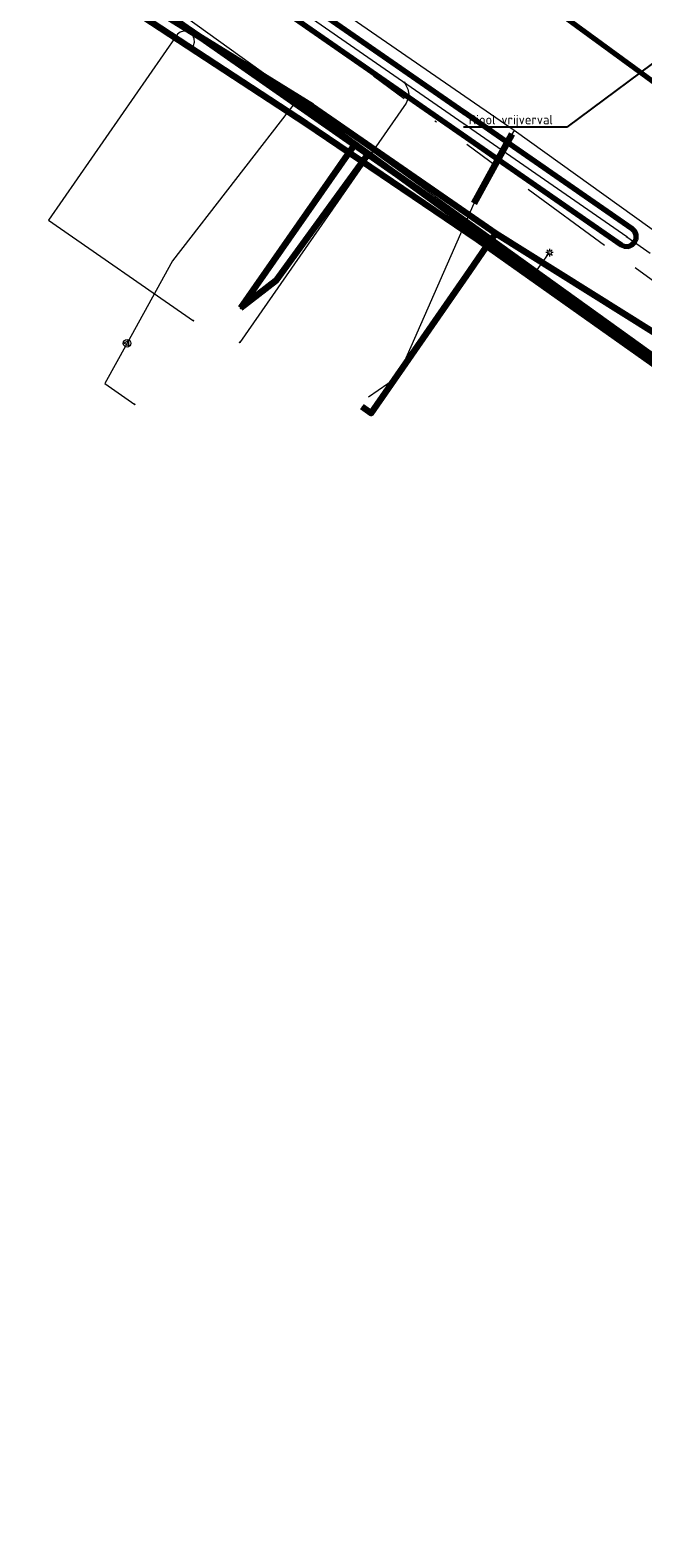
# Model space of a CAD drawing. Header units: metres. Extents: x 242122 to 243107, y 567823 to 568786.
# Tile 12 of 89: x 242233 to 242266, y 567951 to 568031. Entities that reach past the tile are written whole.
import ezdxf
from ezdxf import colors
from ezdxf.entities.mleader import LeaderData, LeaderLine
from ezdxf.lldxf.tags import DXFTag
from ezdxf.math import Vec2, Vec3

# ---------------------------------------------------------------- set-up
doc = ezdxf.new("R2010")
doc.units = ezdxf.units.M
doc.linetypes.add('RI-OVERIG-SO', pattern=[17, 5, -2, 2, -2, 0, -2, 2, -2])
for name, color, linetype, lineweight in [('B-WA-OG-INFO_ORIENTATIEPOLYGOON-GV', 7, 'Continuous', 70), ('B-WE-IE-MEUBILAIR_ENEXIS NETBEHEER BV-S', 7, 'Continuous', 18), ('B-WE-KL-DATA_COAXKABEL_10_ZIGGO BV-G', 90, 'KL-DATA-SO', 18), ('B-WE-KL-DATA_COAXKABEL_17_ZIGGO BV-G', 90, 'KL-DATA-SO', 18), ('B-WE-KL-DATA_COAXKABEL_7_ZIGGO BV-G', 90, 'KL-DATA-SO', 18), ('B-WE-KL-DATA_DUCT_ZIGGO BV-G', 90, 'Continuous', 100), ('B-WE-KL-DATA_HULPSTUK_KPN BV-S', 90, 'Continuous', 18), ('B-WE-KL-DATA_KABELBED_KPN BV-G', 90, 'Continuous', 100), ('B-WE-KL-DATA_KABELBED_ZIGGO BV-G', 90, 'Continuous', 100), ('B-WE-KL-DATA_MANTELBUIS_REGGEFIBER OPERATOR BV-G', 90, 'Continuous', 100), ('B-WE-KL-DATA_REGGEFIBER OPERATOR BV-G', 90, 'KL-DATA-SO', 18), ('B-WE-KL-ET_LS_230 V_ENEXIS NETBEHEER BV-G', 190, 'KL-LS-SO', 18), ('B-WE-KL-ET_LS_400 V_ENEXIS NETBEHEER BV-G', 190, 'KL-LS-SO', 18), ('B-WE-KL-ET_LS_HULPSTUK_ENEXIS NETBEHEER BV-S', 190, 'Continuous', 18), ('B-WE-KL-ET_LS_KABELBED_ENEXIS NETBEHEER BV-G', 190, 'Continuous', 100), ('B-WE-KL-GAS_LD_HULPSTUK_ENEXIS NETBEHEER BV-S', 50, 'Continuous', 18), ('B-WE-KL-GAS_LD_POLYETHYLEEN PE_32_0.1 BAR_ENEXIS NETBEHEER BV-G', 50, 'KL-GAS_LD-SO', 18), ('B-WE-KL-GAS_LD_POLYVINYLCHLORIDE PVC_75_0.1 BAR_ENEXIS NETBEHEER BV-G', 50, 'KL-GAS_LD-SO', 18), ('B-WE-KL-GAS_LD_STAAL_25_0.1 BAR_ENEXIS NETBEHEER BV-G', 50, 'KL-GAS_LD-SO', 18), ('B-WE-KL-WATER_HULPSTUK_WMD DRINKWATER NV-S', 170, 'Continuous', 18), ('B-WE-KL-WATER_POLYVINYLCHLORIDE PVC_160_WMD DRINKWATER NV-G', 170, 'KL-WATER-SO', 18), ('B-WE-KL-WATER_POLYVINYLCHLORIDE PVC_200_WMD DRINKWATER NV-G', 170, 'KL-WATER-SO', 18), ('B-WE-KL-WATER_POLYVINYLCHLORIDE PVC_20_WMD DRINKWATER NV-G', 170, 'KL-WATER-SO', 18), ('B-WE-RI-VRIJVERVAL_GEMEENTE TYNAARLO-G', 210, 'RI-OVERIG-SO', 18), ('X-XX-AL-T25-200', 7, 'Continuous', 25)]:
    doc.layers.add(name, color=color, linetype=linetype, lineweight=lineweight)
doc.layers.add('B-WE-OG-INFO_EIS VOORZORGSMAATREGEL_WMD DRINKWATER NV-GV', color=7, linetype='Continuous', lineweight=70, true_color=0xfa194b)
doc.styles.add('NLCS-ISO', font='NLCS-ISO.ttf')
doc.styles.add('NLCS-ISO-M200-T25', font='NLCS-ISO.ttf', dxfattribs={"height": 0.5})
doc.styles.get("Standard").update_dxf_attribs({"font": 'arial.ttf'})
tags = doc.linetypes.add('KL-DATA-SO', pattern='A,4,-1,[101,NLCS.shx,S=0.5,R=0,X=0,Y=0],-1,4,-1,["D",Standard,S=1,R=0,X=-0.25,Y=-0.5],-1.5', length=12.5).pattern_tags.tags
tags[18] = DXFTag(74, 10)
tags = doc.linetypes.add('KL-GAS_LD-SO', pattern='A,4,-1,[69,NLCS.shx,S=0.5,R=0,X=0,Y=0],-1,4,-1,["L",Standard,S=1,R=0,X=0.25,Y=-0.5],-2', length=13).pattern_tags.tags
tags[18] = DXFTag(74, 10)
tags = doc.linetypes.add('KL-LS-SO', pattern='A,4,-1,[103,NLCS.shx,S=0.75,R=0,X=0,Y=0],-1,4,-1,["L",Standard,S=1,R=0,X=0,Y=-0.5],-2', length=13).pattern_tags.tags
tags[18] = DXFTag(74, 10)
doc.linetypes.add('KL-WATER-SO', pattern='A,7,-0.5,[168,NLCS.shx,S=0.75,R=0,X=0.75,Y=0],-2', length=9.5)

# ---------------------------------------------------------------- blocks, each defined once
blk = doc.blocks.new('SKL-WTB_HULP_OVERIG-SO')
at = {"color": 0, "linetype": 'ByBlock', "lineweight": 18}
for points in [[(-0.14, 0.14), (0.14, -0.14)], [(0.14, 0.14), (-0.14, -0.14)]]:
    blk.add_lwpolyline(points, dxfattribs=at)
at = {"color": 0, "linetype": 'ByBlock', "lineweight": 18, "style": 'NLCS-ISO', "flags": 1}
for tag, p in [('TYPE', (1.5, 0)), ('OMSCHRIJVING', (1.5, -3)), ('LABEL', (1.5, -1.5))]:
    blk.add_attdef(tag, p, '', height=1, dxfattribs=at)
blk = doc.blocks.new('SKL-WTB_HULP_VERLOOP-SO')
at = {"color": 0, "linetype": 'ByBlock', "lineweight": 18}
for points in [[(0.44, 0.72), (-0.88, 0)], [(0.44, -0.72), (-0.88, 0)], [(0.44, -0.72), (0.44, 0.72)]]:
    blk.add_lwpolyline(points, dxfattribs=at)
blk.add_circle((0, 0), 1, dxfattribs=at)
at = {"color": 0, "linetype": 'ByBlock', "lineweight": 18, "style": 'NLCS-ISO', "flags": 1}
for tag, p in [('TYPE', (1.5, 0)), ('OMSCHRIJVING', (1.5, -3)), ('LABEL', (1.5, -1.5))]:
    blk.add_attdef(tag, p, '', height=1, dxfattribs=at)
blk = doc.blocks.new('SIE-MEUBILAIR_PAAL_LICHTMAST-SO')
for points in [[(-0.62, 0), (-1, 0)], [(-0.71, 0.71), (-0.44, 0.44)], [(0, 1), (0, 0.62)], [(0.44, 0.44), (0.71, 0.71)], [(1, 0), (0.62, 0)], [(-0.71, -0.71), (-0.44, -0.44)], [(0, -0.62), (0, -1)], [(0.44, -0.44), (0.71, -0.71)]]:
    blk.add_lwpolyline(points)
blk.add_circle((0, 0), 0.5)
blk = doc.blocks.new('SKL-WTB_HULP_MOF-SO')
at = {"linetype": 'ByBlock', "lineweight": 18}
h = blk.add_hatch(color=0, dxfattribs=at)
h.dxf.hatch_style = 1
h.paths.add_polyline_path([(-0.5625, 0, 1), (0.5625, 0, 1)])
at = {"color": 0, "linetype": 'ByBlock', "lineweight": 18}
blk.add_circle((0, 0), 0.5625, dxfattribs=at)
at = {"color": 0, "linetype": 'ByBlock', "lineweight": 18, "style": 'NLCS-ISO', "flags": 1}
for tag, p in [('TYPE', (1.5, 0)), ('OMSCHRIJVING', (1.5, -3)), ('LABEL', (1.5, -1.5))]:
    blk.add_attdef(tag, p, '', height=1, dxfattribs=at)

msp = doc.modelspace()

# ---------------------------------------------------------------- linework, layer by layer
at = {"layer": 'B-WA-OG-INFO_ORIENTATIEPOLYGOON-GV'}
msp.add_lwpolyline([(242751.967, 568556.271), (242565.688, 568463.851), (242442.85, 568671.226), (242460.056, 568681.418), (242444.987, 568707.443), (242384.409, 568672.369), (242399.477, 568646.343), (242416.686, 568656.536), (242474.782, 568558.454), (242515.844, 568427.317), (242539.317, 568384.982), (242400.498, 568317.023), (242430.516, 568248.248), (242303.944, 568199.794), (242325.606, 568144.321), (242183.26, 568088.734), (242295.105, 568006.717), (242295.17, 568006.649), (242357.548, 568062.526), (242331.727, 568128.648), (242468.882, 568171.376), (242541.371, 568017.685), (242914.445, 568112.908)], dxfattribs=at)
at = {"layer": 'B-WE-KL-DATA_COAXKABEL_10_ZIGGO BV-G'}
msp.add_lwpolyline([(242309.2, 567942.617), (242310.323, 567943.167), (242305.925, 567952.148), (242300.916, 567962.2), (242296.348, 567971.656), (242294.816, 567974.58), (242290.201, 567984.202), (242285.401, 567992.572), (242281.855, 567999.827), (242277.447, 568005.043), (242272.913, 568009.922), (242272.918, 568010.537), (242257.797, 568019.988), (242256.432, 568018.017)], dxfattribs=at)
at = {"layer": 'B-WE-KL-DATA_COAXKABEL_7_ZIGGO BV-G'}
msp.add_lwpolyline([(242250.736, 568010.857), (242251.233, 568010.513), (242256.432, 568018.017)], dxfattribs=at)
at = {"layer": 'B-WE-KL-DATA_KABELBED_KPN BV-G'}
for points in [[(242251.11, 568024.159), (242251.074, 568024.185), (242250.361, 568024.701), (242244.334, 568016.043)], [(242251.074, 568024.185), (242246.194, 568017.497), (242244.334, 568016.043)]]:
    msp.add_lwpolyline(points, dxfattribs=at)
at = {"layer": 'B-WE-KL-DATA_KABELBED_ZIGGO BV-G'}
for points in [[(242213.933, 568049.315), (242233.715, 568036.278), (242242.263, 568030.298)], [(242242.263, 568030.298), (242237.728, 568033.097)], [(242257.548, 568019.628), (242257.797, 568019.988)], [(242273.788, 568008.98), (242272.913, 568009.922), (242272.918, 568010.537), (242257.797, 568019.988)], [(242256.432, 568018.017), (242257.548, 568019.628)], [(242257.548, 568019.628), (242276.789, 568005.751)], [(242250.736, 568010.857), (242251.233, 568010.513), (242256.432, 568018.017)]]:
    msp.add_lwpolyline(points, dxfattribs=at)
at = {"layer": 'B-WE-KL-ET_LS_400 V_ENEXIS NETBEHEER BV-G'}
for points in [[(242241.745, 568029.74), (242241.853, 568029.893), (242241.901, 568030.07), (242241.885, 568030.252), (242241.808, 568030.418), (242241.679, 568030.548), (242241.513, 568030.626), (242241.331, 568030.642), (242241.154, 568030.595), (242241, 568030.491), (242234.204, 568020.688), (242241.849, 568015.387)], [(242259.693, 568017.641), (242260.635, 568018.974)]]:
    msp.add_lwpolyline(points, dxfattribs=at)
at = {"layer": 'B-WE-KL-GAS_LD_POLYETHYLEEN PE_32_0.1 BAR_ENEXIS NETBEHEER BV-G'}
msp.add_lwpolyline([(242247.396, 568027.124), (242240.74, 568018.544), (242238.346, 568014.198)], dxfattribs=at)
at = {"layer": 'B-WE-KL-GAS_LD_STAAL_25_0.1 BAR_ENEXIS NETBEHEER BV-G'}
msp.add_lwpolyline([(242238.346, 568014.198), (242237.177, 568012.076), (242238.754, 568010.977)], dxfattribs=at)
at = {"layer": 'B-WE-KL-WATER_POLYVINYLCHLORIDE PVC_160_WMD DRINKWATER NV-G'}
msp.add_lwpolyline([(242264.71, 568019.808), (242265.943, 568018.954)], dxfattribs=at)
at = {"layer": 'B-WE-KL-WATER_POLYVINYLCHLORIDE PVC_20_WMD DRINKWATER NV-G'}
msp.add_lwpolyline([(242252.986, 568027.937), (242253.165, 568027.585), (242253.23, 568027.243), (242253.072, 568026.862), (242244.292, 568014.245)], dxfattribs=at)

# ---------------------------------------------------------------- block references
at = {"layer": 'B-WE-IE-MEUBILAIR_ENEXIS NETBEHEER BV-S', "xscale": 0.2, "yscale": 0.2, "zscale": 0.2}
msp.add_blockref('SIE-MEUBILAIR_PAAL_LICHTMAST-SO', (242260.635, 568018.974), dxfattribs=at)
at = {"layer": 'B-WE-KL-DATA_HULPSTUK_KPN BV-S', "xscale": 0.2, "yscale": 0.2, "zscale": 0.2}
for p in [(242251.074, 568024.185), (242251.11, 568024.159), (242244.334, 568016.043)]:
    msp.add_blockref('SKL-WTB_HULP_OVERIG-SO', p, dxfattribs=at)
at = {"layer": 'B-WE-KL-ET_LS_HULPSTUK_ENEXIS NETBEHEER BV-S', "xscale": 0.2, "yscale": 0.2, "zscale": 0.2}
for name, p in [('SKL-WTB_HULP_MOF-SO', (242241.745, 568029.74)), ('SKL-WTB_HULP_MOF-SO', (242259.693, 568017.641)), ('SKL-WTB_HULP_OVERIG-SO', (242241.849, 568015.387))]:
    msp.add_blockref(name, p, dxfattribs=at)
at = {"layer": 'B-WE-KL-GAS_LD_HULPSTUK_ENEXIS NETBEHEER BV-S', "xscale": 0.2, "yscale": 0.2, "zscale": 0.2}
for name, p in [('SKL-WTB_HULP_OVERIG-SO', (242247.396, 568027.124)), ('SKL-WTB_HULP_VERLOOP-SO', (242238.346, 568014.198)), ('SKL-WTB_HULP_OVERIG-SO', (242238.754, 568010.977))]:
    msp.add_blockref(name, p, dxfattribs=at)
at = {"layer": 'B-WE-KL-WATER_HULPSTUK_WMD DRINKWATER NV-S', "xscale": 0.2, "yscale": 0.2, "zscale": 0.2}
for p in [(242252.986, 568027.937), (242264.71, 568019.808), (242244.292, 568014.245)]:
    msp.add_blockref('SKL-WTB_HULP_OVERIG-SO', p, dxfattribs=at)

# ---------------------------------------------------------------- next in the draw order: leaders
at = {"layer": 'X-XX-AL-T25-200'}
ml = msp.add_multileader_mtext('Standard', dxfattribs=at)
ml.set_content('Riool vrijverval', color=256, style='NLCS-ISO-M200-T25')
ml.set_leader_properties(color=256, linetype='ByLayer', lineweight=-1)
ml.build(insert=Vec2(0, 0))
ml.multileader.update_dxf_attribs({"text_left_attachment_type": 5, "text_right_attachment_type": 5, "dogleg_length": 0.5, "arrow_head_size": 0.5})
ctx = ml.context
ctx.base_point, ctx.char_height, ctx.arrow_head_size, ctx.landing_gap_size, ctx.plane_origin = Vec3(242256.191, 568025.587), 0.5, 0.5, 0.18, Vec3(242272.93, 568038.152)
ctx.left_attachment, ctx.right_attachment = 5, 5
notes = []
notes.append((ctx, [(0, (1, 1, 0), (242261.551, 568025.587), (-1, 0), 0.5, [(1, [(242271.237, 568037.096), (242275.646, 568036.055)], 0, [])])]))
ctx.mtext.insert, ctx.mtext.flow_direction = Vec3(242256.371, 568026.237), 5
ctx.mtext.has_bg_fill, ctx.mtext.bg_color, ctx.mtext.bg_scale_factor, ctx.mtext.bg_transparency, ctx.mtext.use_window_bg_color = 1, -1027028792, 1.5, 0, 1
for ctx, leaders in notes:
    for number, flags, end, landing, length, lines in leaders:
        leader = LeaderData()
        leader.index, (leader.has_last_leader_line, leader.has_dogleg_vector, leader.attachment_direction) = number, flags
        leader.last_leader_point, leader.dogleg_vector, leader.dogleg_length = Vec3(end), Vec3(landing), length
        for number, points, colour, breaks in lines:
            line = LeaderLine()
            line.index, line.vertices, line.color, line.breaks = number, Vec3.list(points), colors.encode_raw_color(colour), breaks
            leader.lines.append(line)
        ctx.leaders.append(leader)

# ---------------------------------------------------------------- next in the draw order: linework, layer by layer
at = {"layer": 'B-WE-KL-DATA_COAXKABEL_10_ZIGGO BV-G'}
msp.add_lwpolyline([(242309.2, 567942.617), (242310.323, 567943.167), (242305.925, 567952.148), (242300.916, 567962.2), (242296.348, 567971.656), (242294.816, 567974.58), (242290.201, 567984.202), (242285.401, 567992.572), (242281.855, 567999.827), (242277.447, 568005.043), (242272.913, 568009.922), (242272.918, 568010.537), (242257.304, 568020.297), (242248.119, 568026.684), (242233.388, 568035.775), (242225.817, 568040.616)], dxfattribs=at)
at = {"layer": 'B-WE-KL-DATA_COAXKABEL_17_ZIGGO BV-G'}
msp.add_lwpolyline([(242310.323, 567943.167), (242305.925, 567952.148), (242300.916, 567962.2), (242296.348, 567971.656), (242294.816, 567974.58), (242290.201, 567984.202), (242285.401, 567992.572), (242281.855, 567999.827), (242277.447, 568005.043), (242272.913, 568009.922), (242272.918, 568010.537), (242257.304, 568020.297), (242248.119, 568026.684), (242233.388, 568035.775)], dxfattribs=at)
at = {"layer": 'B-WE-KL-DATA_DUCT_ZIGGO BV-G'}
for points in [[(242280.883, 568000.874), (242277.61, 568005.159), (242257.548, 568019.628), (242242.263, 568030.298), (242233.715, 568036.278), (242213.933, 568049.315), (242215.144, 568051.209), (242217.57, 568053.898), (242224.419, 568063.027), (242229.241, 568072.227), (242231.127, 568075.67)], [(242310.323, 567943.167), (242305.925, 567952.148), (242300.742, 567962.561), (242296.348, 567971.656), (242294.816, 567974.58), (242290.201, 567984.202), (242285.479, 567992.436), (242282.123, 567998.842), (242280.883, 568000.874), (242277.61, 568005.159), (242257.548, 568019.628), (242242.263, 568030.298), (242233.715, 568036.278)]]:
    msp.add_lwpolyline(points, dxfattribs=at)
at = {"layer": 'B-WE-KL-DATA_KABELBED_KPN BV-G'}
msp.add_lwpolyline([(242233.398, 568036.362), (242248.148, 568026.302), (242250.361, 568024.701), (242251.074, 568024.185), (242251.11, 568024.159), (242257.018, 568019.886), (242264.439, 568014.541), (242270.352, 568010.535), (242275.992, 568006.153), (242278.705, 568003.182), (242281.167, 568000), (242283.512, 567996.375), (242285.532, 567992.558), (242290.379, 567984.29), (242290.603, 567983.824), (242296.429, 567971.71), (242300.825, 567962.158), (242304.365, 567955.053), (242305.837, 567952.099), (242310.194, 567942.073), (242310.209, 567942.038), (242310.228, 567941.995), (242310.228, 567941.995)], dxfattribs=at)
at = {"layer": 'B-WE-KL-DATA_KABELBED_ZIGGO BV-G'}
for points in [[(242242.263, 568030.298), (242257.548, 568019.628)], [(242257.797, 568019.988), (242248.119, 568026.684), (242242.263, 568030.298)]]:
    msp.add_lwpolyline(points, dxfattribs=at)
at = {"layer": 'B-WE-KL-DATA_MANTELBUIS_REGGEFIBER OPERATOR BV-G'}
msp.add_lwpolyline([(242258.655, 568025.213), (242256.647, 568021.571)], dxfattribs=at)
at = {"layer": 'B-WE-KL-DATA_REGGEFIBER OPERATOR BV-G'}
for points in [[(242312.952, 567948.599), (242305.537, 567962.178), (242299.233, 567974.943), (242290.29, 567992.346), (242288.855, 567994.364), (242285.848, 568000.669), (242284.61, 568002.496), (242281.676, 568006.604), (242276.919, 568012.157), (242273.905, 568014.575), (242258.778, 568025.408), (242246.607, 568033.814)], [(242312.952, 567948.599), (242305.537, 567962.178), (242299.233, 567974.943), (242290.29, 567992.346), (242288.855, 567994.364), (242285.848, 568000.669), (242284.61, 568002.496), (242281.676, 568006.604), (242276.919, 568012.157), (242273.905, 568014.575), (242258.778, 568025.408), (242246.607, 568033.814)], [(242312.952, 567948.599), (242305.537, 567962.178), (242299.233, 567974.943), (242290.29, 567992.346), (242288.855, 567994.364), (242285.848, 568000.669), (242284.61, 568002.496), (242281.676, 568006.604), (242276.919, 568012.157), (242273.905, 568014.575), (242258.778, 568025.408), (242246.607, 568033.814)], [(242312.952, 567948.599), (242305.537, 567962.178), (242299.233, 567974.943), (242290.29, 567992.346), (242288.855, 567994.364), (242285.848, 568000.669), (242284.61, 568002.496), (242281.676, 568006.604), (242276.919, 568012.157), (242273.905, 568014.575), (242258.778, 568025.408), (242246.607, 568033.814)], [(242312.952, 567948.599), (242305.537, 567962.178), (242299.233, 567974.943), (242290.29, 567992.346), (242288.855, 567994.364), (242285.848, 568000.669), (242284.61, 568002.496), (242281.676, 568006.604), (242276.919, 568012.157), (242273.905, 568014.575), (242258.778, 568025.408), (242246.607, 568033.814)], [(242312.952, 567948.599), (242305.537, 567962.178), (242299.233, 567974.943), (242290.29, 567992.346), (242288.855, 567994.364), (242285.848, 568000.669), (242284.61, 568002.496), (242281.676, 568006.604), (242276.919, 568012.157), (242273.905, 568014.575), (242258.778, 568025.408), (242258.655, 568025.213), (242256.647, 568021.571), (242252.613, 568012.406), (242251.08, 568011.35)]]:
    msp.add_lwpolyline(points, dxfattribs=at)
at = {"layer": 'B-WE-KL-ET_LS_230 V_ENEXIS NETBEHEER BV-G'}
msp.add_lwpolyline([(242222.796, 568042.27), (242225.231, 568040.545), (242247.799, 568025.779), (242256.839, 568019.659), (242266.827, 568012.597), (242270.267, 568009.907), (242273.464, 568006.942), (242276.405, 568003.721), (242277.095, 568002.827)], dxfattribs=at)
at = {"layer": 'B-WE-KL-ET_LS_400 V_ENEXIS NETBEHEER BV-G'}
msp.add_lwpolyline([(242222.796, 568042.27), (242225.231, 568040.545), (242247.799, 568025.779), (242256.839, 568019.659), (242266.827, 568012.597), (242270.267, 568009.907), (242273.464, 568006.942), (242276.405, 568003.721), (242279.068, 568000.268), (242281.435, 567996.605), (242281.75, 567996.037), (242288.809, 567983.527), (242304.357, 567952.087)], dxfattribs=at)
at = {"layer": 'B-WE-KL-ET_LS_KABELBED_ENEXIS NETBEHEER BV-G'}
msp.add_lwpolyline([(242222.796, 568042.27), (242225.231, 568040.545), (242247.799, 568025.779), (242256.839, 568019.659), (242266.827, 568012.597), (242270.267, 568009.907), (242273.464, 568006.942), (242276.405, 568003.721), (242277.095, 568002.827)], dxfattribs=at)
at = {"layer": 'B-WE-KL-GAS_LD_POLYVINYLCHLORIDE PVC_75_0.1 BAR_ENEXIS NETBEHEER BV-G'}
msp.add_lwpolyline([(242225.396, 568043.085), (242226.359, 568042.361), (242230.891, 568038.983), (242270.374, 568010.613), (242274.235, 568007.412), (242276.015, 568005.745), (242278.12, 568003.619), (242280.054, 568001.244), (242281.53, 567999.311), (242282.878, 567997.427), (242284.21, 567995.251), (242285.714, 567992.7), (242296.794, 567971.883), (242301.092, 567962.374), (242306.159, 567952.263), (242310.93, 567941.644)], dxfattribs=at)
at = {"layer": 'B-WE-KL-WATER_POLYVINYLCHLORIDE PVC_200_WMD DRINKWATER NV-G'}
msp.add_lwpolyline([(242264.71, 568019.808), (242244.248, 568033.996)], dxfattribs=at)
at = {"layer": 'B-WE-OG-INFO_EIS VOORZORGSMAATREGEL_WMD DRINKWATER NV-GV'}
msp.add_lwpolyline([(242264.8, 568019.306), (242264.988, 568019.38), (242265.129, 568019.518), (242265.209, 568019.701), (242265.211, 568019.901), (242265.139, 568020.085), (242265.001, 568020.227), (242244.539, 568034.415), (242244.356, 568034.495), (242244.158, 568034.498), (242243.972, 568034.425), (242243.829, 568034.286), (242243.75, 568034.104), (242243.746, 568033.906), (242243.82, 568033.72), (242243.957, 568033.577), (242264.419, 568019.389), (242264.602, 568019.31), (242264.799, 568019.306)], close=True, dxfattribs=at)
at = {"layer": 'B-WE-RI-VRIJVERVAL_GEMEENTE TYNAARLO-G'}
msp.add_lwpolyline([(242277.347, 568009.259), (242246.268, 568031.992)], dxfattribs=at)

doc.saveas('drawing.dxf')
